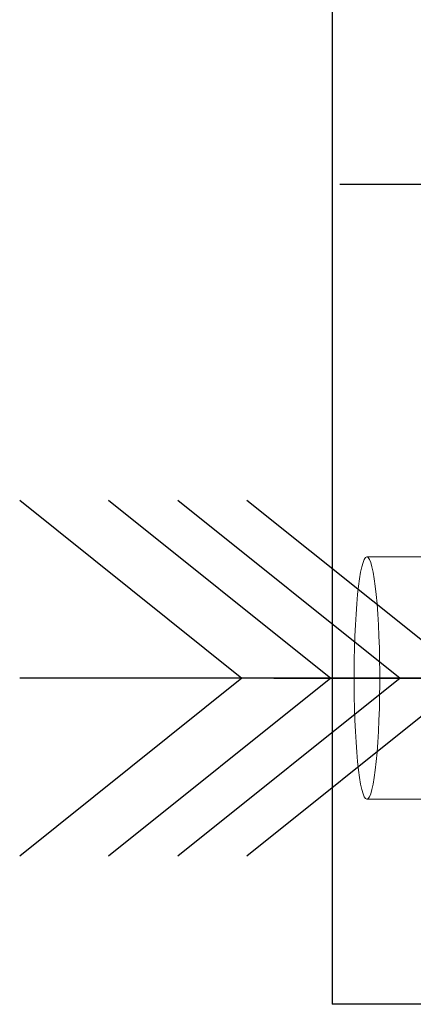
# Model space of a CAD drawing. Header units: millimetres. Extents: x 3536 to 4290, y 11030 to 11491.
# Tile 38 of 102: x 3587.89 to 3590.01, y 11344.64 to 11349.93. Entities that reach past the tile are written whole.
import ezdxf

# ---------------------------------------------------------------- set-up
doc = ezdxf.new("R2010")
doc.units = ezdxf.units.MM
doc.header["$LTSCALE"] = 10
doc.linetypes.add('HIDDEN', pattern=[0.375, 0.25, -0.125])
doc.linetypes.add('MITTE', pattern=[2, 1.25, -0.25, 0.25, -0.25])
for name, color, linetype in [('PS_BOLT', 4, 'Continuous'), ('PS_MID', 5, 'MITTE'), ('PS_SHAPE', 3, 'Continuous')]:
    doc.layers.add(name, color=color, linetype=linetype)
doc.layers.add('PS_Hidden', color=2, linetype='HIDDEN', lineweight=9)
doc.layers.add('PS_SOLID', color=7, linetype='Continuous', lineweight=30)

# ---------------------------------------------------------------- blocks, each defined once
blk = doc.blocks.new('*X496')
at = {"color": 30, "linetype": 'Continuous'}
for p, q in [((3587.8918, 11347.3473), (3589.085, 11346.3927)), ((3591.9438, 11347.3473), (3590.7505, 11346.3927)), ((3589.085, 11346.3927), (3587.8918, 11345.4382)), ((3591.9438, 11346.3927), (3587.8918, 11346.3927)), ((3590.7505, 11346.3927), (3591.9438, 11345.4382))]:
    blk.add_line(p, q, dxfattribs=at)
blk = doc.blocks.new('*X497')
at = {"color": 30, "linetype": 'Continuous'}
for p, q in [((3588.3693, 11347.3473), (3589.5626, 11346.3927)), ((3592.4213, 11347.3473), (3591.2281, 11346.3927)), ((3589.5626, 11346.3927), (3588.3693, 11345.4382)), ((3592.4213, 11346.3927), (3588.3693, 11346.3927)), ((3591.2281, 11346.3927), (3592.4213, 11345.4382))]:
    blk.add_line(p, q, dxfattribs=at)
blk = doc.blocks.new('*X498')
at = {"color": 30, "linetype": 'Continuous'}
for p, q in [((3588.7408, 11347.3473), (3589.934, 11346.3927)), ((3592.7928, 11347.3473), (3591.5995, 11346.3927)), ((3589.934, 11346.3927), (3588.7408, 11345.4382)), ((3592.7928, 11346.3927), (3588.7408, 11346.3927)), ((3591.5995, 11346.3927), (3592.7928, 11345.4382))]:
    blk.add_line(p, q, dxfattribs=at)
blk = doc.blocks.new('*X509')
at = {"color": 30, "linetype": 'Continuous'}
for p, q in [((3589.1122, 11347.3473), (3590.3054, 11346.3927)), ((3593.1642, 11347.3473), (3591.971, 11346.3927)), ((3590.3054, 11346.3927), (3589.1122, 11345.4382)), ((3593.1642, 11346.3927), (3589.1122, 11346.3927)), ((3591.971, 11346.3927), (3593.1642, 11345.4382))]:
    blk.add_line(p, q, dxfattribs=at)
blk = doc.blocks.new('*X513')
at = {"layer": 'PS_Hidden', "color": 2, "linetype": 'HIDDEN'}
for p, q in [((3589.7423, 11347.0294), (3589.7355, 11347.0129)), ((3589.7492, 11347.0394), (3589.7423, 11347.0294)), ((3589.7562, 11347.0427), (3589.7492, 11347.0394)), ((3589.7632, 11347.0394), (3589.7562, 11347.0427)), ((3590.7505, 11347.0427), (3589.7562, 11347.0427)), ((3589.7701, 11347.0294), (3589.7632, 11347.0394)), ((3589.7768, 11347.0129), (3589.7701, 11347.0294)), ((3589.729, 11346.9901), (3589.7227, 11346.9611)), ((3589.7355, 11347.0129), (3589.729, 11346.9901)), ((3589.7834, 11346.9901), (3589.7768, 11347.0129)), ((3589.7897, 11346.9611), (3589.7834, 11346.9901)), ((3589.7168, 11346.9262), (3589.7113, 11346.8859)), ((3589.7227, 11346.9611), (3589.7168, 11346.9262)), ((3589.7956, 11346.9262), (3589.7897, 11346.9611)), ((3589.8011, 11346.8859), (3589.7956, 11346.9262)), ((3589.7113, 11346.8859), (3589.7062, 11346.8406)), ((3589.8062, 11346.8406), (3589.8011, 11346.8859)), ((3589.7062, 11346.8406), (3589.7016, 11346.7906)), ((3589.8107, 11346.7906), (3589.8062, 11346.8406)), ((3589.7016, 11346.7906), (3589.6977, 11346.7366)), ((3589.8147, 11346.7366), (3589.8107, 11346.7906)), ((3589.6977, 11346.7366), (3589.6943, 11346.679)), ((3589.8181, 11346.679), (3589.8147, 11346.7366)), ((3589.6943, 11346.679), (3589.6915, 11346.6185)), ((3589.8209, 11346.6185), (3589.8181, 11346.679)), ((3589.6915, 11346.6185), (3589.6894, 11346.5557)), ((3589.823, 11346.5557), (3589.8209, 11346.6185)), ((3589.6894, 11346.5557), (3589.688, 11346.4912)), ((3589.8244, 11346.4912), (3589.823, 11346.5557)), ((3589.688, 11346.4912), (3589.6873, 11346.4257)), ((3589.8251, 11346.4257), (3589.8244, 11346.4912)), ((3589.6873, 11346.4257), (3589.6873, 11346.3598)), ((3589.8251, 11346.3598), (3589.8251, 11346.4257)), ((3589.6873, 11346.3598), (3589.688, 11346.2943)), ((3589.8244, 11346.2943), (3589.8251, 11346.3598)), ((3589.688, 11346.2943), (3589.6894, 11346.2298)), ((3589.823, 11346.2298), (3589.8244, 11346.2943)), ((3589.6894, 11346.2298), (3589.6915, 11346.167)), ((3589.8209, 11346.167), (3589.823, 11346.2298)), ((3589.6915, 11346.167), (3589.6943, 11346.1065)), ((3589.8181, 11346.1065), (3589.8209, 11346.167)), ((3589.6943, 11346.1065), (3589.6977, 11346.0489)), ((3589.8147, 11346.0489), (3589.8181, 11346.1065)), ((3589.6977, 11346.0489), (3589.7016, 11345.9949)), ((3589.8107, 11345.9949), (3589.8147, 11346.0489)), ((3589.7016, 11345.9949), (3589.7062, 11345.9449)), ((3589.8062, 11345.9449), (3589.8107, 11345.9949)), ((3589.7062, 11345.9449), (3589.7113, 11345.8996)), ((3589.8011, 11345.8996), (3589.8062, 11345.9449)), ((3589.7113, 11345.8996), (3589.7168, 11345.8592)), ((3589.7168, 11345.8592), (3589.7227, 11345.8244)), ((3589.7897, 11345.8244), (3589.7956, 11345.8592)), ((3589.7956, 11345.8592), (3589.8011, 11345.8996)), ((3589.7227, 11345.8244), (3589.729, 11345.7954)), ((3589.7834, 11345.7954), (3589.7897, 11345.8244)), ((3589.729, 11345.7954), (3589.7355, 11345.7726)), ((3589.7355, 11345.7726), (3589.7423, 11345.756)), ((3589.7423, 11345.756), (3589.7492, 11345.7461)), ((3589.7632, 11345.7461), (3589.7701, 11345.756)), ((3589.7701, 11345.756), (3589.7768, 11345.7726)), ((3589.7768, 11345.7726), (3589.7834, 11345.7954)), ((3589.7492, 11345.7461), (3589.7562, 11345.7427)), ((3589.7562, 11345.7427), (3589.7632, 11345.7461)), ((3590.7505, 11345.7427), (3589.7562, 11345.7427))]:
    blk.add_line(p, q, dxfattribs=at)
at = {"layer": 'PS_MID', "color": 5, "linetype": 'MITTE'}
for p, q in [((3589.6117, 11349.0427), (3591.6061, 11349.0427)), ((3589.2562, 11346.3927), (3591.2505, 11346.3927)), ((3589.7338, 11346.3927), (3591.7281, 11346.3927))]:
    blk.add_line(p, q, dxfattribs=at)
at = {"layer": 'PS_SOLID', "color": 7, "linetype": 'Continuous'}
for p in [(3589.5705, 11355.6427), (3590.5648, 11344.6427)]:
    blk.add_line(p, (3589.5705, 11344.6427), dxfattribs=at)

msp = doc.modelspace()

# ---------------------------------------------------------------- block references
at = {"layer": 'PS_BOLT', "color": 30}
for name in ['*X496', '*X497', '*X498', '*X509']:
    msp.add_blockref(name, (0, 0), dxfattribs=at)
at = {"layer": 'PS_SHAPE'}
msp.add_blockref('*X513', (0, 0), dxfattribs=at)

doc.saveas('drawing.dxf')
